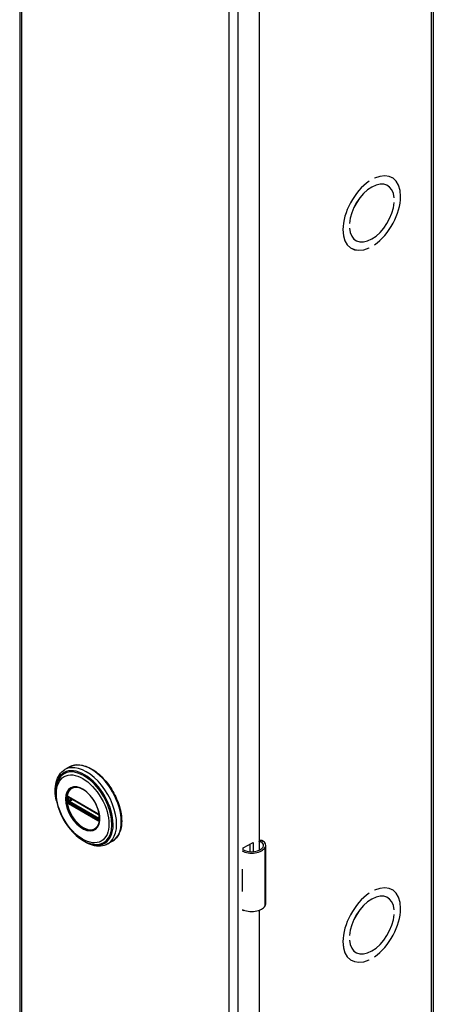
# Model space of a CAD drawing. Header units: inches. Extents: x 0 to 464, y -11 to 301.
# Tile 19 of 26: x 400 to 406, y 146 to 159. Entities that reach past the tile are written whole.
import ezdxf

# ---------------------------------------------------------------- set-up
doc = ezdxf.new("R2010")
doc.units = ezdxf.units.IN
doc.header["$LTSCALE"] = 27.808625
doc.header["$MEASUREMENT"] = 0
doc.layers.add('Visible Edges(ANSI)', color=7, linetype='Continuous', lineweight=25)
doc.layers.add('Visible Tangent Edges(ANSI)', color=7, linetype='Continuous', lineweight=25)

msp = doc.modelspace()

# ---------------------------------------------------------------- linework, layer by layer
at = {"layer": 'Visible Edges(ANSI)'}
for p, q in [((400.1323, 220.9993), (400.1323, 122.8937)), ((405.8346, 220.9769), (405.8346, 122.8713)), ((403.4343, 169.882), (403.4343, 147.9185)), ((404.9509, 157.1369), (404.951, 157.1369)), ((404.951, 157.137), (404.951, 157.1369)), ((405.0217, 157.1776), (405.0217, 157.1777)), ((405.2617, 157.1897), (405.267, 157.1866)), ((405.2, 157.081), (405.2046, 157.0783)), ((405.2943, 156.9094), (405.2944, 156.9094)), ((405.2944, 156.9094), (405.2944, 156.9093)), ((405.2944, 156.8439), (405.2944, 156.844)), ((404.6783, 156.5546), (404.6784, 156.5546)), ((404.6784, 156.5546), (404.6783, 156.5546)), ((404.6783, 156.4892), (404.6784, 156.4892)), ((404.7634, 156.3229), (404.7681, 156.3202)), ((404.7004, 156.215), (404.7057, 156.2119)), ((404.9509, 156.2209), (404.951, 156.2209)), ((404.951, 156.2209), (404.951, 156.2209)), ((405.0217, 156.2616), (405.0217, 156.2617)), ((400.8205, 149.0666), (400.7564, 149.0297)), ((400.806, 148.6526), (400.8009, 148.6554)), ((400.806, 148.6526), (401.2141, 148.4176)), ((401.221, 148.4099), (400.813, 148.6448)), ((401.2191, 148.4146), (401.2141, 148.4176)), ((401.2299, 148.4022), (401.2311, 148.3994)), ((401.23, 148.357), (401.23, 148.3943)), ((401.2311, 148.3994), (401.2317, 148.3976)), ((401.2331, 148.3469), (401.233, 148.341)), ((401.2331, 148.3839), (401.2331, 148.3469)), ((401.4099, 148.0431), (401.3459, 148.0062)), ((403.2151, 147.9505), (403.3494, 148.0279)), ((403.3494, 148.0279), (403.3494, 147.8977)), ((403.2151, 147.9187), (403.2151, 147.9505)), ((403.3105, 147.8975), (403.3105, 148.0055)), ((403.5238, 147.1815), (403.5238, 147.9862)), ((403.1995, 147.6584), (403.1995, 147.627)), ((403.1995, 147.384), (403.1995, 147.3527)), ((405.0217, 147.367), (405.0217, 147.3671)), ((405.2617, 147.3791), (405.267, 147.3761)), ((404.9509, 147.3263), (404.951, 147.3263)), ((404.951, 147.3264), (404.951, 147.3263)), ((405.2, 147.2704), (405.2046, 147.2677)), ((403.2151, 147.0823), (403.2151, 147.0962)), ((403.2297, 147.0907), (403.2151, 147.0823)), ((403.4343, 147.0929), (403.4343, 125.1293)), ((405.2943, 147.0989), (405.2944, 147.0988)), ((405.2944, 147.0988), (405.2944, 147.0988)), ((405.2944, 147.0334), (405.2944, 147.0334)), ((404.6783, 146.7441), (404.6784, 146.744)), ((404.6784, 146.744), (404.6783, 146.744)), ((404.6783, 146.6786), (404.6784, 146.6786)), ((404.7004, 146.4044), (404.7057, 146.4013)), ((404.7634, 146.5124), (404.7681, 146.5097)), ((404.9509, 146.4103), (404.951, 146.4103)), ((404.951, 146.4104), (404.951, 146.4103)), ((405.0217, 146.451), (405.0217, 146.4511))]:
    msp.add_line(p, q, dxfattribs=at)
at = {"layer": 'Visible Edges(ANSI)', "flags": 128}
for points in [[(400.6384, 148.5994), (400.6316, 148.6341), (400.6266, 148.6684), (400.6234, 148.7021), (400.6221, 148.7351), (400.6226, 148.7673), (400.625, 148.7985), (400.6293, 148.8286), (400.6356, 148.8576), (400.6439, 148.8853), (400.6541, 148.9115), (400.6663, 148.9361), (400.6805, 148.959), (400.6967, 148.98), (400.7149, 148.9989), (400.7348, 149.0156), (400.7564, 149.0297)], [(400.8205, 149.0666), (400.8363, 149.0749), (400.8529, 149.0818), (400.8701, 149.0873), (400.8878, 149.0915), (400.9061, 149.0943), (400.9248, 149.0957), (400.9439, 149.0958), (400.9634, 149.0945), (400.9831, 149.0919), (401.0031, 149.088), (401.0233, 149.0828), (401.0437, 149.0763), (401.0641, 149.0685), (401.0847, 149.0596), (401.1053, 149.0495), (401.1258, 149.0382), (401.1463, 149.0257), (401.1667, 149.0122), (401.187, 148.9976), (401.2071, 148.9819), (401.2269, 148.9653), (401.2465, 148.9477), (401.2658, 148.9292), (401.2847, 148.9098), (401.3032, 148.8897), (401.3213, 148.8687), (401.3388, 148.847), (401.3559, 148.8246), (401.3724, 148.8016), (401.3883, 148.778), (401.4036, 148.7539), (401.4182, 148.7294), (401.4321, 148.7044), (401.4453, 148.6791), (401.4577, 148.6535), (401.4693, 148.6277), (401.4801, 148.6017), (401.49, 148.5756), (401.4991, 148.5494), (401.5073, 148.5233), (401.5145, 148.4972), (401.5209, 148.4713), (401.5263, 148.4455), (401.5307, 148.42), (401.5341, 148.3948), (401.5366, 148.3699), (401.5381, 148.3454), (401.5385, 148.3215), (401.538, 148.298), (401.5364, 148.2751), (401.5338, 148.2529), (401.5303, 148.2313), (401.5256, 148.2104), (401.52, 148.1903), (401.5134, 148.1711), (401.5057, 148.1527), (401.4971, 148.1352), (401.4874, 148.1187), (401.4768, 148.1033), (401.4652, 148.0889), (401.4527, 148.0756), (401.4393, 148.0635), (401.425, 148.0527), (401.4099, 148.0431)], [(400.6657, 148.8901), (400.6592, 148.8769), (400.6532, 148.8632), (400.6479, 148.849), (400.6433, 148.8344), (400.6357, 148.804), (400.6305, 148.7721), (400.6277, 148.7389), (400.6271, 148.7046), (400.6289, 148.6693), (400.6328, 148.6332), (400.639, 148.5964), (400.6473, 148.5593), (400.6576, 148.5219), (400.67, 148.4844), (400.6843, 148.447), (400.7005, 148.41), (400.7184, 148.3735), (400.738, 148.3376), (400.7591, 148.3027), (400.7817, 148.2689), (400.8056, 148.2363), (400.8308, 148.2052), (400.857, 148.1757), (400.8841, 148.1479), (400.9121, 148.1221), (400.9408, 148.0984), (400.97, 148.0768), (400.9997, 148.0576), (401.0296, 148.0408), (401.0598, 148.0266), (401.09, 148.0151), (401.1201, 148.0064), (401.135, 148.0031), (401.15, 148.0006), (401.1648, 147.9988), (401.1795, 147.9978)], [(401.2032, 148.243), (401.2118, 148.2566), (401.2191, 148.2718), (401.225, 148.2887), (401.2295, 148.3069), (401.2325, 148.3265), (401.234, 148.3473), (401.234, 148.3691), (401.2324, 148.3918), (401.2292, 148.4151), (401.2245, 148.4391), (401.2183, 148.4634), (401.2107, 148.4879), (401.2016, 148.5124), (401.1912, 148.5369), (401.1795, 148.561), (401.1667, 148.5846), (401.1527, 148.6075), (401.1377, 148.6298), (401.1218, 148.651), (401.1051, 148.6711), (401.0877, 148.69), (401.0698, 148.7076), (401.0514, 148.7237), (401.0328, 148.7381), (401.014, 148.7509), (400.9951, 148.7619), (400.9764, 148.771), (400.958, 148.7782), (400.94, 148.7835), (400.9224, 148.7868), (400.9056, 148.7881), (400.8896, 148.7875)], [(400.8009, 148.6554), (400.7991, 148.6563), (400.7979, 148.6566)], [(400.813, 148.6448), (400.812, 148.6453), (400.8116, 148.6454)], [(401.2191, 148.4146), (401.2224, 148.4122), (401.2258, 148.4086)], [(401.23, 148.3943), (401.2294, 148.3983), (401.2273, 148.4031), (401.2241, 148.4073), (401.221, 148.4099)], [(401.2258, 148.4086), (401.228, 148.4055), (401.2299, 148.4022)], [(401.2298, 148.3555), (401.2299, 148.3559), (401.23, 148.357)], [(401.233, 148.341), (401.2327, 148.3386), (401.2325, 148.3376)], [(401.3459, 148.0062), (401.3227, 147.9947), (401.2983, 147.9858), (401.2729, 147.9796), (401.2466, 147.9761), (401.2196, 147.9753), (401.1922, 147.977), (401.1644, 147.9814), (401.1363, 147.9881), (401.1081, 147.9972), (401.0798, 148.0086), (401.0516, 148.0222), (401.0236, 148.0379), (400.9957, 148.0556), (400.9682, 148.0753), (400.941, 148.0968), (400.9144, 148.1201)], [(403.4816, 148.048), (403.4798, 148.049), (403.4779, 148.05), (403.476, 148.051), (403.4741, 148.0518), (403.4721, 148.0526), (403.4701, 148.0533), (403.468, 148.0538), (403.4659, 148.0543), (403.4639, 148.0547), (403.4618, 148.055), (403.4597, 148.0552), (403.4575, 148.0553), (403.4554, 148.0553), (403.4534, 148.0551), (403.4513, 148.0549), (403.4492, 148.0546), (403.4472, 148.0541), (403.4452, 148.0536), (403.4433, 148.053), (403.4414, 148.0522), (403.4395, 148.0514), (403.4377, 148.0505), (403.436, 148.0496), (403.4343, 148.0485)], [(403.4343, 148.0371), (403.4358, 148.0375), (403.4374, 148.0379), (403.4389, 148.0382), (403.4405, 148.0384), (403.442, 148.0385), (403.4436, 148.0386), (403.4451, 148.0387), (403.4466, 148.0386), (403.4481, 148.0385), (403.4496, 148.0383), (403.4511, 148.0381), (403.4526, 148.0378), (403.4542, 148.0374), (403.4557, 148.037), (403.4572, 148.0365), (403.4587, 148.036), (403.4602, 148.0354), (403.4616, 148.0347), (403.4631, 148.0339), (403.4645, 148.0331), (403.4659, 148.0323), (403.4673, 148.0314), (403.4686, 148.0304), (403.4699, 148.0294)]]:
    msp.add_lwpolyline(points, dxfattribs=at)
at = {"layer": 'Visible Edges(ANSI)'}
for centre, major_axis, ratio, start_param, end_param in [((404.9864, 156.6993), (0.2807, 0.4875), 0.5780931, 4.0140635, 6.9776434), ((404.9864, 156.6993), (0.2807, 0.4874), 0.5780931, 4.0140793, 6.9776275), ((404.9864, 156.6993), (-0.2807, -0.4875), 0.5780931, 4.0140635, 6.9776434), ((404.9864, 156.6993), (-0.2807, -0.4874), 0.5780931, 4.0140793, 6.9776275), ((404.9864, 156.6993), (0.2183, 0.3791), 0.5780931, 5.5874099, 8.5458897), ((404.9864, 156.6993), (0.2183, 0.379), 0.5780931, 5.5874309, 8.5458687), ((404.9864, 156.6993), (-0.2183, -0.3791), 0.5780931, 5.5874099, 8.5458897), ((404.9864, 156.6993), (-0.2183, -0.379), 0.5780931, 5.5874309, 8.5458687), ((403.3663, 147.9862), (0.128, 0), 0.5758617, 5.9647502, 6.9099467), ((403.3663, 147.9862), (0.1575, 0), 0.5758617, 5.9647502, 7.0321027), ((403.3289, 147.9933), (0.1969, 0), 0.5758617, 3.9833715, 5.9647502), ((403.3289, 147.9933), (0.1673, 0), 0.5758617, 3.9641341, 5.9647502), ((403.3289, 147.7439), (0.1969, 0), 0.5758617, 3.9833715, 3.9951945), ((403.2598, 147.6668), (-0.0917, 0), 0.5758617, 0.8282349, 0.8536019), ((403.2598, 147.4238), (0.0917, 0), 0.5758617, 3.9698275, 3.9951945), ((403.3289, 147.4381), (-0.1969, 0), 0.5758617, 0.8417789, 0.8536019), ((404.9864, 146.8887), (0.2183, 0.3791), 0.5780931, 5.5874099, 8.5458897), ((404.9864, 146.8887), (0.2183, 0.379), 0.5780931, 5.5874309, 8.5458687), ((404.9864, 146.8887), (0.2807, 0.4875), 0.5780931, 4.0140635, 6.9776434), ((404.9864, 146.8887), (0.2807, 0.4874), 0.5780931, 4.0140793, 6.9776275), ((404.9864, 146.8887), (-0.2807, -0.4875), 0.5780931, 4.0140635, 6.9776434), ((404.9864, 146.8887), (-0.2807, -0.4874), 0.5780931, 4.0140793, 6.9776275), ((403.3289, 147.1886), (0.1969, 0), 0.5758617, 3.9833715, 5.9647502), ((403.3663, 147.1815), (0.1575, 0), 0.5758617, 5.9647502, 6.2831853), ((404.9864, 146.8887), (-0.2183, -0.3791), 0.5780931, 5.5874099, 8.5458897), ((404.9864, 146.8887), (-0.2183, -0.379), 0.5780931, 5.5874309, 8.5458687)]:
    msp.add_ellipse(centre, major_axis=major_axis, ratio=ratio, start_param=start_param, end_param=end_param, dxfattribs=at)
at = {"layer": 'Visible Tangent Edges(ANSI)'}
for p, q in [((400.1575, 220.9643), (400.1575, 122.8587)), ((405.8094, 122.8363), (405.8094, 220.9419)), ((403.0199, 121.2103), (403.0199, 219.316)), ((403.1415, 219.316), (403.1415, 121.2103)), ((400.7816, 148.6477), (400.7814, 148.642)), ((400.7814, 148.605), (400.7816, 148.599)), ((400.7834, 148.5871), (400.7843, 148.5836)), ((400.7892, 148.6416), (400.7891, 148.6475)), ((400.7891, 148.5984), (400.7892, 148.6044)), ((400.7981, 148.6035), (400.7981, 148.6408)), ((400.7988, 148.5672), (400.804, 148.5641)), ((400.8075, 148.5732), (400.8024, 148.5761)), ((401.212, 148.4221), (400.804, 148.6571)), ((400.804, 148.5641), (401.212, 148.3292)), ((401.2156, 148.3382), (400.8075, 148.5732)), ((400.8107, 148.6412), (400.8153, 148.6435)), ((400.8107, 148.6039), (400.8107, 148.6412)), ((400.8474, 148.625), (400.8107, 148.6039)), ((400.811, 148.6483), (401.2191, 148.4133)), ((401.2191, 148.3461), (400.811, 148.5811)), ((400.8176, 148.5918), (400.8613, 148.617)), ((401.2257, 148.3568), (400.8176, 148.5918)), ((401.2206, 148.3353), (401.2156, 148.3382)), ((401.23, 148.3597), (401.2257, 148.3568)), ((401.232, 148.3909), (401.232, 148.3536)), ((401.2326, 148.3285), (401.2328, 148.3296)), ((403.4699, 148.0294), (403.4816, 148.048)), ((403.5159, 147.1531), (403.5159, 147.9578)), ((403.1995, 147.627), (403.1995, 147.384))]:
    msp.add_line(p, q, dxfattribs=at)
at = {"layer": 'Visible Tangent Edges(ANSI)', "flags": 128}
for points in [[(400.765, 148.6251), (400.7699, 148.5674), (400.7841, 148.5064), (400.8073, 148.4448), (400.8384, 148.385), (400.8762, 148.3295), (400.9191, 148.2804), (400.9653, 148.2401), (401.013, 148.21), (401.0602, 148.1911), (401.1051, 148.1843), (401.1456, 148.1903), (401.1801, 148.2086), (401.2073, 148.2381), (401.2263, 148.2779), (401.2358, 148.3266), (401.2357, 148.3818), (401.2261, 148.4414), (401.2073, 148.503), (401.1799, 148.5641), (401.1452, 148.6221), (401.1047, 148.6746), (401.06, 148.7194), (401.0127, 148.7548), (400.9649, 148.7796), (400.9187, 148.7923), (400.8758, 148.7925), (400.8382, 148.7804), (400.8072, 148.7563), (400.784, 148.7214), (400.7698, 148.677), (400.765, 148.6251)], [(400.7762, 148.6239), (400.7764, 148.6353), (400.7771, 148.6463), (400.7781, 148.6571), (400.7796, 148.6676), (400.7815, 148.6778), (400.7839, 148.6876), (400.7866, 148.697), (400.7898, 148.7061), (400.7934, 148.7147), (400.7974, 148.723), (400.8018, 148.7308), (400.8065, 148.7382), (400.8117, 148.7451), (400.8172, 148.7516), (400.823, 148.7575), (400.8292, 148.763), (400.8357, 148.7679), (400.8426, 148.7723), (400.8497, 148.7762), (400.8571, 148.7796), (400.8649, 148.7823), (400.8729, 148.7846), (400.8811, 148.7863), (400.8896, 148.7874)], [(401.203, 148.2431), (401.1891, 148.2272), (401.1732, 148.2143), (401.1553, 148.2046), (401.1356, 148.1983), (401.1143, 148.1955), (401.0917, 148.1964), (401.0681, 148.2008), (401.0438, 148.2085), (401.019, 148.2195), (400.9941, 148.2337), (400.9694, 148.2508), (400.945, 148.2709), (400.9214, 148.2936), (400.8988, 148.3186), (400.8774, 148.3458), (400.8575, 148.3746), (400.8394, 148.4047), (400.8232, 148.436), (400.8092, 148.4679), (400.7975, 148.5), (400.7883, 148.5321), (400.7816, 148.5637), (400.7776, 148.5945), (400.7762, 148.6239)], [(400.7814, 148.642), (400.7813, 148.6405), (400.7813, 148.639), (400.7812, 148.6375), (400.7812, 148.636), (400.7812, 148.6345), (400.7811, 148.6329), (400.7811, 148.6314), (400.7811, 148.6299), (400.7811, 148.6284), (400.7811, 148.6268), (400.7811, 148.6253), (400.7811, 148.6237), (400.7811, 148.6222), (400.7811, 148.6207), (400.7811, 148.6191), (400.7811, 148.6175), (400.7811, 148.616), (400.7811, 148.6144), (400.7812, 148.6129), (400.7812, 148.6113), (400.7812, 148.6097), (400.7813, 148.6082), (400.7813, 148.6066), (400.7814, 148.605)], [(400.7834, 148.6578), (400.7833, 148.6574), (400.7831, 148.657), (400.783, 148.6567), (400.7829, 148.6563), (400.7828, 148.6559), (400.7827, 148.6555), (400.7826, 148.6551), (400.7825, 148.6547), (400.7824, 148.6543), (400.7824, 148.6539), (400.7823, 148.6535), (400.7822, 148.653), (400.7821, 148.6526), (400.782, 148.6522), (400.782, 148.6517), (400.7819, 148.6513), (400.7819, 148.6509), (400.7818, 148.6504), (400.7818, 148.65), (400.7817, 148.6495), (400.7817, 148.6491), (400.7816, 148.6486), (400.7816, 148.6482), (400.7816, 148.6477)], [(400.7816, 148.599), (400.7816, 148.5985), (400.7816, 148.598), (400.7817, 148.5975), (400.7817, 148.597), (400.7818, 148.5965), (400.7818, 148.596), (400.7819, 148.5955), (400.7819, 148.595), (400.782, 148.5945), (400.7821, 148.594), (400.7821, 148.5935), (400.7822, 148.593), (400.7823, 148.5925), (400.7824, 148.592), (400.7825, 148.5915), (400.7825, 148.591), (400.7826, 148.5905), (400.7827, 148.59), (400.7828, 148.5895), (400.7829, 148.5891), (400.783, 148.5886), (400.7831, 148.5881), (400.7833, 148.5876), (400.7834, 148.5871)], [(400.7843, 148.6603), (400.7842, 148.6602), (400.7842, 148.6601), (400.7841, 148.66), (400.7841, 148.6599), (400.7841, 148.6598), (400.784, 148.6597), (400.784, 148.6596), (400.784, 148.6595), (400.7839, 148.6594), (400.7839, 148.6593), (400.7838, 148.6592), (400.7838, 148.6591), (400.7838, 148.659), (400.7837, 148.6589), (400.7837, 148.6588), (400.7837, 148.6587), (400.7836, 148.6586), (400.7836, 148.6584), (400.7835, 148.6583), (400.7835, 148.6582), (400.7835, 148.6581), (400.7834, 148.658), (400.7834, 148.6579), (400.7834, 148.6578)], [(400.7894, 148.6624), (400.7892, 148.6624), (400.7889, 148.6624), (400.7887, 148.6623), (400.7885, 148.6623), (400.7882, 148.6623), (400.788, 148.6622), (400.7878, 148.6621), (400.7875, 148.6621), (400.7873, 148.662), (400.7871, 148.6619), (400.7869, 148.6619), (400.7866, 148.6618), (400.7864, 148.6617), (400.7862, 148.6616), (400.786, 148.6615), (400.7858, 148.6614), (400.7856, 148.6613), (400.7854, 148.6611), (400.7852, 148.661), (400.785, 148.6609), (400.7848, 148.6608), (400.7846, 148.6606), (400.7844, 148.6605), (400.7843, 148.6603)], [(400.7843, 148.5836), (400.7844, 148.5833), (400.7846, 148.5829), (400.7848, 148.5826), (400.785, 148.5822), (400.7852, 148.5819), (400.7854, 148.5815), (400.7856, 148.5812), (400.7858, 148.5808), (400.786, 148.5805), (400.7862, 148.5801), (400.7864, 148.5798), (400.7866, 148.5795), (400.7869, 148.5791), (400.7871, 148.5788), (400.7873, 148.5784), (400.7875, 148.5781), (400.7878, 148.5778), (400.788, 148.5775), (400.7882, 148.5771), (400.7885, 148.5768), (400.7887, 148.5765), (400.7889, 148.5762), (400.7892, 148.5759), (400.7894, 148.5756)], [(400.7891, 148.6475), (400.7891, 148.6478), (400.7891, 148.6481), (400.7891, 148.6484), (400.7891, 148.6487), (400.7892, 148.649), (400.7892, 148.6493), (400.7892, 148.6496), (400.7893, 148.6499), (400.7894, 148.6502), (400.7894, 148.6505), (400.7895, 148.6508), (400.7896, 148.6511), (400.7897, 148.6514), (400.7898, 148.6516), (400.7899, 148.6519), (400.79, 148.6521), (400.7901, 148.6524), (400.7903, 148.6526), (400.7904, 148.6529), (400.7905, 148.6531), (400.7907, 148.6533), (400.7908, 148.6535), (400.791, 148.6537), (400.7911, 148.6539)], [(400.7911, 148.59), (400.791, 148.5904), (400.7908, 148.5907), (400.7907, 148.5911), (400.7905, 148.5914), (400.7904, 148.5918), (400.7903, 148.5921), (400.7902, 148.5925), (400.79, 148.5929), (400.7899, 148.5932), (400.7898, 148.5936), (400.7897, 148.5939), (400.7896, 148.5943), (400.7895, 148.5946), (400.7895, 148.595), (400.7894, 148.5953), (400.7893, 148.5957), (400.7893, 148.596), (400.7892, 148.5964), (400.7892, 148.5967), (400.7891, 148.5971), (400.7891, 148.5974), (400.7891, 148.5978), (400.7891, 148.5981), (400.7891, 148.5984)], [(400.7892, 148.6044), (400.7892, 148.6059), (400.7893, 148.6075), (400.7893, 148.609), (400.7893, 148.6106), (400.7893, 148.6122), (400.7893, 148.6137), (400.7893, 148.6153), (400.7893, 148.6168), (400.7893, 148.6184), (400.7894, 148.6199), (400.7894, 148.6215), (400.7894, 148.623), (400.7894, 148.6246), (400.7894, 148.6261), (400.7893, 148.6277), (400.7893, 148.6292), (400.7893, 148.6308), (400.7893, 148.6323), (400.7893, 148.6339), (400.7893, 148.6354), (400.7893, 148.637), (400.7893, 148.6385), (400.7892, 148.6401), (400.7892, 148.6416)], [(400.7988, 148.66), (400.7984, 148.6603), (400.798, 148.6605), (400.7976, 148.6607), (400.7972, 148.6609), (400.7967, 148.661), (400.7963, 148.6612), (400.7959, 148.6614), (400.7955, 148.6615), (400.7951, 148.6617), (400.7947, 148.6618), (400.7943, 148.6619), (400.7939, 148.662), (400.7935, 148.6621), (400.7932, 148.6622), (400.7928, 148.6623), (400.7924, 148.6623), (400.792, 148.6624), (400.7916, 148.6624), (400.7912, 148.6625), (400.7909, 148.6625), (400.7905, 148.6625), (400.7901, 148.6625), (400.7898, 148.6625), (400.7894, 148.6624)], [(400.7894, 148.5756), (400.7898, 148.5751), (400.7901, 148.5747), (400.7905, 148.5743), (400.7909, 148.5739), (400.7913, 148.5734), (400.7916, 148.573), (400.792, 148.5726), (400.7924, 148.5723), (400.7928, 148.5719), (400.7932, 148.5715), (400.7936, 148.5711), (400.7939, 148.5708), (400.7943, 148.5704), (400.7947, 148.5701), (400.7951, 148.5698), (400.7955, 148.5694), (400.7959, 148.5691), (400.7964, 148.5688), (400.7968, 148.5685), (400.7972, 148.5682), (400.7976, 148.568), (400.798, 148.5677), (400.7984, 148.5674), (400.7988, 148.5672)], [(400.7911, 148.6539), (400.7912, 148.654), (400.7912, 148.6541), (400.7913, 148.6541), (400.7913, 148.6542), (400.7914, 148.6542), (400.7914, 148.6543), (400.7915, 148.6544), (400.7915, 148.6544), (400.7916, 148.6545), (400.7916, 148.6545), (400.7917, 148.6546), (400.7917, 148.6546), (400.7918, 148.6547), (400.7919, 148.6547), (400.7919, 148.6548), (400.792, 148.6548), (400.792, 148.6549), (400.7921, 148.6549), (400.7921, 148.655), (400.7922, 148.655), (400.7922, 148.6551), (400.7923, 148.6551), (400.7923, 148.6552), (400.7924, 148.6552)], [(400.7924, 148.5874), (400.7923, 148.5875), (400.7923, 148.5876), (400.7922, 148.5877), (400.7922, 148.5878), (400.7921, 148.5879), (400.7921, 148.588), (400.792, 148.5881), (400.792, 148.5883), (400.7919, 148.5884), (400.7919, 148.5885), (400.7918, 148.5886), (400.7917, 148.5887), (400.7917, 148.5888), (400.7916, 148.5889), (400.7916, 148.589), (400.7915, 148.5891), (400.7915, 148.5892), (400.7914, 148.5894), (400.7914, 148.5895), (400.7913, 148.5896), (400.7913, 148.5897), (400.7912, 148.5898), (400.7912, 148.5899), (400.7911, 148.59)], [(400.7924, 148.6552), (400.7925, 148.6553), (400.7926, 148.6554), (400.7928, 148.6555), (400.7929, 148.6556), (400.793, 148.6557), (400.7932, 148.6558), (400.7933, 148.6559), (400.7935, 148.6559), (400.7936, 148.656), (400.7937, 148.6561), (400.7939, 148.6562), (400.794, 148.6562), (400.7942, 148.6563), (400.7943, 148.6563), (400.7945, 148.6564), (400.7946, 148.6564), (400.7948, 148.6565), (400.795, 148.6565), (400.7951, 148.6565), (400.7953, 148.6566), (400.7954, 148.6566), (400.7956, 148.6566), (400.7958, 148.6567), (400.7959, 148.6567)], [(400.7959, 148.5819), (400.7958, 148.5821), (400.7956, 148.5823), (400.7954, 148.5825), (400.7953, 148.5827), (400.7951, 148.5829), (400.795, 148.5832), (400.7948, 148.5834), (400.7946, 148.5836), (400.7945, 148.5838), (400.7943, 148.5841), (400.7942, 148.5843), (400.794, 148.5845), (400.7939, 148.5847), (400.7937, 148.585), (400.7936, 148.5852), (400.7934, 148.5855), (400.7933, 148.5857), (400.7932, 148.5859), (400.793, 148.5862), (400.7929, 148.5864), (400.7928, 148.5866), (400.7926, 148.5869), (400.7925, 148.5871), (400.7924, 148.5874)], [(400.7959, 148.6567), (400.796, 148.6567), (400.7961, 148.6567), (400.7962, 148.6567), (400.7962, 148.6567), (400.7963, 148.6567), (400.7964, 148.6567), (400.7965, 148.6567), (400.7966, 148.6567), (400.7966, 148.6567), (400.7967, 148.6567), (400.7968, 148.6567), (400.7969, 148.6567), (400.797, 148.6567), (400.797, 148.6567), (400.7971, 148.6567), (400.7972, 148.6567), (400.7973, 148.6567), (400.7974, 148.6567), (400.7974, 148.6567), (400.7975, 148.6567), (400.7976, 148.6567), (400.7977, 148.6566), (400.7978, 148.6566), (400.7978, 148.6566)], [(400.8024, 148.5761), (400.8021, 148.5763), (400.8018, 148.5765), (400.8015, 148.5767), (400.8012, 148.5768), (400.801, 148.577), (400.8007, 148.5772), (400.8004, 148.5775), (400.8001, 148.5777), (400.7999, 148.5779), (400.7996, 148.5781), (400.7993, 148.5783), (400.799, 148.5786), (400.7988, 148.5788), (400.7985, 148.5791), (400.7982, 148.5793), (400.798, 148.5796), (400.7977, 148.5799), (400.7974, 148.5801), (400.7972, 148.5804), (400.7969, 148.5807), (400.7967, 148.581), (400.7964, 148.5813), (400.7962, 148.5816), (400.7959, 148.5819)], [(400.7981, 148.6408), (400.7981, 148.641), (400.7981, 148.6413), (400.7981, 148.6415), (400.7981, 148.6418), (400.7981, 148.642), (400.7981, 148.6423), (400.7981, 148.6425), (400.7981, 148.6428), (400.7981, 148.643), (400.7982, 148.6433), (400.7982, 148.6435), (400.7982, 148.6438), (400.7982, 148.644), (400.7982, 148.6442), (400.7983, 148.6445), (400.7983, 148.6447), (400.7983, 148.6449), (400.7983, 148.6451), (400.7984, 148.6454), (400.7984, 148.6456), (400.7984, 148.6458), (400.7985, 148.646), (400.7985, 148.6462), (400.7985, 148.6464)], [(400.7985, 148.5972), (400.7985, 148.5974), (400.7985, 148.5977), (400.7984, 148.5979), (400.7984, 148.5982), (400.7984, 148.5984), (400.7983, 148.5987), (400.7983, 148.599), (400.7983, 148.5992), (400.7983, 148.5995), (400.7982, 148.5998), (400.7982, 148.6), (400.7982, 148.6003), (400.7982, 148.6006), (400.7982, 148.6008), (400.7981, 148.6011), (400.7981, 148.6014), (400.7981, 148.6016), (400.7981, 148.6019), (400.7981, 148.6022), (400.7981, 148.6024), (400.7981, 148.6027), (400.7981, 148.603), (400.7981, 148.6032), (400.7981, 148.6035)], [(400.7985, 148.6464), (400.7986, 148.6466), (400.7986, 148.6467), (400.7986, 148.6469), (400.7987, 148.647), (400.7987, 148.6472), (400.7988, 148.6473), (400.7988, 148.6474), (400.7988, 148.6476), (400.7989, 148.6477), (400.7989, 148.6478), (400.799, 148.648), (400.7991, 148.6481), (400.7991, 148.6482), (400.7992, 148.6483), (400.7992, 148.6485), (400.7993, 148.6486), (400.7994, 148.6487), (400.7994, 148.6488), (400.7995, 148.6489), (400.7996, 148.649), (400.7997, 148.6491), (400.7997, 148.6492), (400.7998, 148.6493), (400.7999, 148.6494)], [(400.7999, 148.5925), (400.7998, 148.5927), (400.7997, 148.5929), (400.7997, 148.5931), (400.7996, 148.5933), (400.7995, 148.5935), (400.7994, 148.5937), (400.7994, 148.5939), (400.7993, 148.5941), (400.7992, 148.5943), (400.7992, 148.5945), (400.7991, 148.5947), (400.7991, 148.5949), (400.799, 148.5951), (400.7989, 148.5953), (400.7989, 148.5954), (400.7988, 148.5956), (400.7988, 148.5958), (400.7988, 148.596), (400.7987, 148.5962), (400.7987, 148.5964), (400.7986, 148.5966), (400.7986, 148.5968), (400.7986, 148.597), (400.7985, 148.5972)], [(400.804, 148.6571), (400.8038, 148.6572), (400.8035, 148.6574), (400.8033, 148.6575), (400.8031, 148.6576), (400.8029, 148.6577), (400.8027, 148.6579), (400.8025, 148.658), (400.8022, 148.6581), (400.802, 148.6582), (400.8018, 148.6583), (400.8016, 148.6585), (400.8014, 148.6586), (400.8012, 148.6587), (400.8009, 148.6588), (400.8007, 148.6589), (400.8005, 148.6591), (400.8003, 148.6592), (400.8001, 148.6593), (400.7999, 148.6594), (400.7997, 148.6596), (400.7994, 148.6597), (400.7992, 148.6598), (400.799, 148.6599), (400.7988, 148.66)], [(400.8024, 148.6509), (400.8026, 148.6509), (400.8027, 148.651), (400.8028, 148.651), (400.8029, 148.651), (400.8031, 148.651), (400.8032, 148.651), (400.8033, 148.651), (400.8035, 148.651), (400.8036, 148.651), (400.8038, 148.651), (400.8039, 148.651), (400.804, 148.651), (400.8042, 148.651), (400.8043, 148.6509), (400.8044, 148.6509), (400.8046, 148.6509), (400.8047, 148.6509), (400.8049, 148.6508), (400.805, 148.6508), (400.8052, 148.6508), (400.8053, 148.6507), (400.8055, 148.6507), (400.8056, 148.6507), (400.8058, 148.6506)], [(400.8058, 148.5847), (400.8056, 148.5848), (400.8055, 148.5849), (400.8053, 148.585), (400.8052, 148.5852), (400.805, 148.5853), (400.8049, 148.5854), (400.8047, 148.5855), (400.8046, 148.5857), (400.8044, 148.5858), (400.8043, 148.586), (400.8042, 148.5861), (400.804, 148.5863), (400.8039, 148.5864), (400.8038, 148.5865), (400.8036, 148.5867), (400.8035, 148.5869), (400.8033, 148.587), (400.8032, 148.5872), (400.8031, 148.5873), (400.8029, 148.5875), (400.8028, 148.5877), (400.8027, 148.5878), (400.8026, 148.588), (400.8024, 148.5882)], [(400.8058, 148.6506), (400.806, 148.6505), (400.8062, 148.6505), (400.8064, 148.6504), (400.8066, 148.6503), (400.8068, 148.6502), (400.807, 148.6502), (400.8072, 148.6501), (400.8074, 148.65), (400.8076, 148.6499), (400.8079, 148.6498), (400.8081, 148.6497), (400.8083, 148.6496), (400.8085, 148.6495), (400.8087, 148.6494), (400.809, 148.6493), (400.8092, 148.6492), (400.8094, 148.6491), (400.8096, 148.649), (400.8099, 148.6489), (400.8101, 148.6488), (400.8103, 148.6486), (400.8105, 148.6485), (400.8108, 148.6484), (400.811, 148.6483)], [(400.811, 148.5811), (400.8108, 148.5812), (400.8105, 148.5814), (400.8103, 148.5815), (400.8101, 148.5816), (400.8099, 148.5818), (400.8096, 148.5819), (400.8094, 148.5821), (400.8092, 148.5822), (400.809, 148.5823), (400.8087, 148.5825), (400.8085, 148.5826), (400.8083, 148.5828), (400.8081, 148.5829), (400.8079, 148.5831), (400.8076, 148.5833), (400.8074, 148.5834), (400.8072, 148.5836), (400.807, 148.5837), (400.8068, 148.5839), (400.8066, 148.584), (400.8064, 148.5842), (400.8062, 148.5843), (400.806, 148.5845), (400.8058, 148.5847)], [(401.2172, 148.4191), (401.217, 148.4192), (401.2168, 148.4193), (401.2166, 148.4195), (401.2163, 148.4196), (401.2161, 148.4197), (401.2159, 148.4199), (401.2157, 148.42), (401.2155, 148.4201), (401.2153, 148.4202), (401.215, 148.4204), (401.2148, 148.4205), (401.2146, 148.4206), (401.2144, 148.4207), (401.2142, 148.4209), (401.214, 148.421), (401.2138, 148.4211), (401.2135, 148.4213), (401.2133, 148.4214), (401.2131, 148.4215), (401.2129, 148.4216), (401.2127, 148.4218), (401.2125, 148.4219), (401.2122, 148.422), (401.212, 148.4221)], [(401.212, 148.3292), (401.2122, 148.329), (401.2125, 148.3289), (401.2127, 148.3288), (401.2129, 148.3287), (401.2131, 148.3285), (401.2133, 148.3284), (401.2135, 148.3283), (401.2138, 148.3282), (401.214, 148.3281), (401.2142, 148.3279), (401.2144, 148.3278), (401.2146, 148.3277), (401.2148, 148.3276), (401.215, 148.3274), (401.2153, 148.3273), (401.2155, 148.3272), (401.2157, 148.3271), (401.2159, 148.327), (401.2161, 148.3268), (401.2163, 148.3267), (401.2166, 148.3266), (401.2168, 148.3265), (401.217, 148.3264), (401.2172, 148.3262)], [(401.2266, 148.4107), (401.2262, 148.4112), (401.2258, 148.4116), (401.2255, 148.412), (401.2251, 148.4124), (401.2247, 148.4128), (401.2244, 148.4132), (401.224, 148.4136), (401.2236, 148.414), (401.2232, 148.4144), (401.2228, 148.4148), (401.2224, 148.4151), (401.2221, 148.4155), (401.2217, 148.4158), (401.2213, 148.4162), (401.2209, 148.4165), (401.2205, 148.4168), (401.2201, 148.4171), (401.2197, 148.4175), (401.2192, 148.4177), (401.2188, 148.418), (401.2184, 148.4183), (401.218, 148.4186), (401.2176, 148.4188), (401.2172, 148.4191)], [(401.2172, 148.3262), (401.2176, 148.326), (401.218, 148.3258), (401.2184, 148.3256), (401.2188, 148.3254), (401.2192, 148.3252), (401.2196, 148.3251), (401.2201, 148.3249), (401.2205, 148.3247), (401.2209, 148.3246), (401.2213, 148.3245), (401.2217, 148.3244), (401.2221, 148.3242), (401.2225, 148.3242), (401.2228, 148.3241), (401.2232, 148.324), (401.2236, 148.3239), (401.224, 148.3239), (401.2244, 148.3238), (401.2248, 148.3238), (401.2251, 148.3238), (401.2255, 148.3238), (401.2258, 148.3238), (401.2262, 148.3238), (401.2266, 148.3238)], [(401.2191, 148.4133), (401.2193, 148.4132), (401.2195, 148.413), (401.2197, 148.4129), (401.22, 148.4127), (401.2202, 148.4126), (401.2204, 148.4125), (401.2206, 148.4123), (401.2208, 148.4122), (401.2211, 148.412), (401.2213, 148.4119), (401.2215, 148.4117), (401.2217, 148.4116), (401.2219, 148.4114), (401.2221, 148.4112), (401.2224, 148.4111), (401.2226, 148.4109), (401.2228, 148.4108), (401.223, 148.4106), (401.2232, 148.4105), (401.2234, 148.4103), (401.2236, 148.4101), (401.2238, 148.41), (401.224, 148.4098), (401.2242, 148.4096)], [(401.2242, 148.3437), (401.224, 148.3438), (401.2238, 148.3439), (401.2236, 148.3439), (401.2234, 148.344), (401.2232, 148.3441), (401.223, 148.3442), (401.2228, 148.3443), (401.2226, 148.3443), (401.2224, 148.3444), (401.2221, 148.3445), (401.2219, 148.3446), (401.2217, 148.3447), (401.2215, 148.3448), (401.2213, 148.3449), (401.2211, 148.345), (401.2208, 148.3451), (401.2206, 148.3453), (401.2204, 148.3454), (401.2202, 148.3455), (401.22, 148.3456), (401.2197, 148.3457), (401.2195, 148.3458), (401.2193, 148.346), (401.2191, 148.3461)], [(401.227, 148.3336), (401.2268, 148.3336), (401.2265, 148.3336), (401.2263, 148.3336), (401.226, 148.3336), (401.2258, 148.3336), (401.2255, 148.3336), (401.2253, 148.3336), (401.225, 148.3337), (401.2247, 148.3337), (401.2245, 148.3338), (401.2242, 148.3338), (401.2239, 148.3339), (401.2237, 148.334), (401.2234, 148.3341), (401.2231, 148.3341), (401.2228, 148.3342), (401.2226, 148.3343), (401.2223, 148.3345), (401.222, 148.3346), (401.2217, 148.3347), (401.2215, 148.3348), (401.2212, 148.335), (401.2209, 148.3351), (401.2206, 148.3353)], [(401.2242, 148.4096), (401.2243, 148.4095), (401.2245, 148.4094), (401.2246, 148.4093), (401.2248, 148.4091), (401.2249, 148.409), (401.225, 148.4089), (401.2252, 148.4088), (401.2253, 148.4086), (401.2255, 148.4085), (401.2256, 148.4083), (401.2258, 148.4082), (401.2259, 148.408), (401.226, 148.4079), (401.2262, 148.4077), (401.2263, 148.4076), (401.2264, 148.4074), (401.2266, 148.4073), (401.2267, 148.4071), (401.2268, 148.407), (401.227, 148.4068), (401.2271, 148.4066), (401.2272, 148.4065), (401.2274, 148.4063), (401.2275, 148.4061)], [(401.2275, 148.3434), (401.2274, 148.3434), (401.2272, 148.3433), (401.2271, 148.3433), (401.227, 148.3433), (401.2268, 148.3433), (401.2267, 148.3433), (401.2266, 148.3433), (401.2264, 148.3433), (401.2263, 148.3433), (401.2262, 148.3433), (401.226, 148.3433), (401.2259, 148.3433), (401.2258, 148.3433), (401.2256, 148.3433), (401.2255, 148.3434), (401.2253, 148.3434), (401.2252, 148.3434), (401.225, 148.3435), (401.2249, 148.3435), (401.2248, 148.3435), (401.2246, 148.3436), (401.2245, 148.3436), (401.2243, 148.3437), (401.2242, 148.3437)], [(401.2308, 148.4044), (401.2307, 148.4047), (401.2305, 148.4049), (401.2303, 148.4052), (401.2302, 148.4055), (401.23, 148.4058), (401.2298, 148.406), (401.2297, 148.4063), (401.2295, 148.4066), (401.2293, 148.4069), (401.2292, 148.4071), (401.229, 148.4074), (401.2288, 148.4077), (401.2286, 148.4079), (401.2284, 148.4082), (401.2283, 148.4084), (401.2281, 148.4087), (401.2279, 148.409), (401.2277, 148.4092), (401.2275, 148.4095), (401.2273, 148.4097), (401.2271, 148.41), (401.227, 148.4102), (401.2268, 148.4105), (401.2266, 148.4107)], [(401.2266, 148.3238), (401.2268, 148.3239), (401.2271, 148.3239), (401.2273, 148.3239), (401.2275, 148.324), (401.2278, 148.324), (401.228, 148.3241), (401.2282, 148.3241), (401.2285, 148.3242), (401.2287, 148.3243), (401.2289, 148.3243), (401.2291, 148.3244), (401.2294, 148.3245), (401.2296, 148.3246), (401.2298, 148.3247), (401.23, 148.3248), (401.2302, 148.3249), (401.2304, 148.325), (401.2306, 148.3251), (401.2308, 148.3253), (401.231, 148.3254), (401.2312, 148.3255), (401.2314, 148.3257), (401.2316, 148.3258), (401.2317, 148.326)], [(401.2306, 148.3351), (401.2304, 148.335), (401.2303, 148.3349), (401.2302, 148.3348), (401.2301, 148.3347), (401.2299, 148.3346), (401.2298, 148.3345), (401.2296, 148.3344), (401.2295, 148.3343), (401.2294, 148.3343), (401.2292, 148.3342), (401.2291, 148.3341), (401.2289, 148.3341), (401.2288, 148.334), (401.2286, 148.334), (401.2285, 148.3339), (401.2283, 148.3339), (401.2282, 148.3338), (401.228, 148.3338), (401.2278, 148.3337), (401.2277, 148.3337), (401.2275, 148.3337), (401.2274, 148.3336), (401.2272, 148.3336), (401.227, 148.3336)], [(401.23, 148.4018), (401.2301, 148.4016), (401.2302, 148.4014), (401.2303, 148.4012), (401.2303, 148.401), (401.2304, 148.4008), (401.2305, 148.4006), (401.2305, 148.4004), (401.2306, 148.4002), (401.2307, 148.4), (401.2307, 148.3998), (401.2308, 148.3996), (401.2309, 148.3994), (401.2309, 148.3992), (401.231, 148.399), (401.231, 148.3989), (401.2311, 148.3987), (401.2311, 148.3985), (401.2312, 148.3983), (401.2312, 148.3981), (401.2313, 148.3979), (401.2313, 148.3977), (401.2313, 148.3975), (401.2314, 148.3973), (401.2314, 148.3972)], [(401.2314, 148.3479), (401.2314, 148.3477), (401.2313, 148.3476), (401.2313, 148.3474), (401.2313, 148.3473), (401.2312, 148.3472), (401.2312, 148.347), (401.2311, 148.3469), (401.2311, 148.3467), (401.231, 148.3466), (401.231, 148.3465), (401.2309, 148.3463), (401.2309, 148.3462), (401.2308, 148.3461), (401.2307, 148.346), (401.2307, 148.3458), (401.2306, 148.3457), (401.2305, 148.3456), (401.2305, 148.3455), (401.2304, 148.3454), (401.2303, 148.3453), (401.2303, 148.3452), (401.2302, 148.3451), (401.2301, 148.345), (401.23, 148.3449)], [(401.2317, 148.3363), (401.2317, 148.3362), (401.2316, 148.3362), (401.2316, 148.3361), (401.2316, 148.3361), (401.2315, 148.336), (401.2315, 148.336), (401.2314, 148.3359), (401.2314, 148.3359), (401.2313, 148.3358), (401.2313, 148.3357), (401.2312, 148.3357), (401.2312, 148.3356), (401.2311, 148.3356), (401.2311, 148.3355), (401.231, 148.3355), (401.231, 148.3354), (401.2309, 148.3354), (401.2309, 148.3353), (401.2308, 148.3353), (401.2308, 148.3352), (401.2307, 148.3352), (401.2307, 148.3351), (401.2306, 148.3351), (401.2306, 148.3351)], [(401.2314, 148.3972), (401.2314, 148.3969), (401.2315, 148.3966), (401.2315, 148.3964), (401.2316, 148.3961), (401.2316, 148.3959), (401.2316, 148.3956), (401.2317, 148.3954), (401.2317, 148.3951), (401.2317, 148.3948), (401.2318, 148.3946), (401.2318, 148.3943), (401.2318, 148.394), (401.2319, 148.3938), (401.2319, 148.3935), (401.2319, 148.3933), (401.2319, 148.393), (401.2319, 148.3927), (401.2319, 148.3925), (401.232, 148.3922), (401.232, 148.3919), (401.232, 148.3917), (401.232, 148.3914), (401.232, 148.3911), (401.232, 148.3909)], [(401.232, 148.3536), (401.232, 148.3533), (401.232, 148.3531), (401.232, 148.3528), (401.232, 148.3526), (401.232, 148.3523), (401.2319, 148.3521), (401.2319, 148.3518), (401.2319, 148.3516), (401.2319, 148.3513), (401.2319, 148.3511), (401.2319, 148.3508), (401.2318, 148.3506), (401.2318, 148.3504), (401.2318, 148.3501), (401.2317, 148.3499), (401.2317, 148.3497), (401.2317, 148.3494), (401.2316, 148.3492), (401.2316, 148.349), (401.2316, 148.3488), (401.2315, 148.3485), (401.2315, 148.3483), (401.2314, 148.3481), (401.2314, 148.3479)], [(401.2325, 148.3376), (401.2324, 148.3375), (401.2324, 148.3375), (401.2324, 148.3374), (401.2324, 148.3374), (401.2323, 148.3373), (401.2323, 148.3373), (401.2323, 148.3372), (401.2322, 148.3371), (401.2322, 148.3371), (401.2322, 148.337), (401.2322, 148.337), (401.2321, 148.3369), (401.2321, 148.3369), (401.2321, 148.3368), (401.232, 148.3368), (401.232, 148.3367), (401.232, 148.3366), (401.2319, 148.3366), (401.2319, 148.3365), (401.2319, 148.3365), (401.2318, 148.3364), (401.2318, 148.3364), (401.2318, 148.3363), (401.2317, 148.3363)], [(401.2317, 148.326), (401.2318, 148.3261), (401.2318, 148.3262), (401.2319, 148.3263), (401.2319, 148.3264), (401.2319, 148.3265), (401.232, 148.3266), (401.232, 148.3267), (401.232, 148.3268), (401.2321, 148.3269), (401.2321, 148.327), (401.2321, 148.3271), (401.2322, 148.3272), (401.2322, 148.3273), (401.2322, 148.3274), (401.2323, 148.3275), (401.2323, 148.3276), (401.2323, 148.3277), (401.2324, 148.3278), (401.2324, 148.3279), (401.2324, 148.328), (401.2325, 148.3281), (401.2325, 148.3282), (401.2325, 148.3284), (401.2326, 148.3285)]]:
    msp.add_lwpolyline(points, dxfattribs=at)
at = {"layer": 'Visible Tangent Edges(ANSI)'}
for centre, major_axis, ratio, start_param, end_param in [((401.0511, 148.518), (0.2947, -0.5118), 0.5780931, 0, 3.1415927), ((401.1152, 148.5549), (-0.2947, 0.5118), 0.5780931, 3.1415927, 6.2831853), ((401.0242, 148.5025), (0.2799, -0.4861), 0.5780931, 5.5111352, 10.1968281), ((401.0167, 148.4982), (-0.2735, 0.4749), 0.5780931, 2.7915323, 6.6332456), ((401.008, 148.4931), (-0.1596, 0.2772), 0.5780931, 5.5106104, 6.9233747), ((400.772, 148.6291), (0.00984, 0), 0.5758617, 3.9269908, 5.1579502), ((400.7863, 148.6471), (-0.00984, -0.00028), 0.5816732, 1.0282507, 1.8560752), ((400.7863, 148.6098), (-0.00984, 0.00028), 0.5697012, 1.06136, 1.8891845), ((400.7862, 148.653), (-0.00984, -0.00028), 0.5913168, 1.0709601, 1.8575157), ((400.7862, 148.6038), (-0.00984, 0.00027), 0.5598866, 1.1035062, 1.8900618), ((400.7893, 148.6624), (-0.0076, 0.00626), 0.7607479, 1.4037597, 2.3337882), ((400.7893, 148.5915), (-0.00892, -0.00416), 0.2154533, 0.7436875, 1.6737161), ((400.7912, 148.6643), (-0.00632, 0.00755), 0.8117707, 1.4287314, 2.4759288), ((400.7912, 148.5877), (-0.00879, -0.00442), 0.0795437, 0.6186436, 1.6658412), ((401.008, 148.4931), (0.1596, -0.2772), 0.5780931, 4.076067, 6.9233747), ((400.792, 148.642), (0.00984, 0.00024), 0.5904205, 0.8344596, 1.8602617), ((400.792, 148.5931), (-0.00984, 0.00023), 0.5608993, 4.0033391, 5.0291413), ((400.7922, 148.6362), (0.00984, 0), 0.5758617, 0.9265057, 1.8728012), ((400.7922, 148.599), (0.00984, 0), 0.5758617, 0.9265057, 1.8728012), ((400.7964, 148.6664), (0.00092, -0.0098), 0.7888712, 5.0586038, 6.1058013), ((400.7964, 148.5796), (-0.00768, -0.00616), 0.2115934, 4.6030876, 5.6502852), ((400.7929, 148.6454), (0.00805, -0.00567), 0.7880587, 1.219922, 2.2751318), ((400.7929, 148.5885), (-0.00917, -0.00357), 0.2085441, 3.7740015, 4.8292113), ((400.7955, 148.6469), (-0.00092, 0.0098), 0.7888712, 5.0586038, 6.1058013), ((400.7955, 148.5841), (0.00768, 0.00616), 0.2115934, 4.6030876, 5.6502852), ((400.804, 148.6453), (0.00984, 0), 0.5758617, 4.0680983, 5.4628806), ((400.804, 148.608), (0.00984, 0), 0.5758617, 4.0680983, 5.4628806), ((400.8058, 148.664), (-0.0048, -0.00859), 0.5862469, 5.4885923, 6.2831853), ((400.8058, 148.5712), (0.00502, 0.00847), 0.5698217, 1.3114255, 2.3613181), ((400.8059, 148.6419), (-0.00492, 0.00854), 0.5773894, 6.025038, 6.5451906), ((400.8109, 148.6332), (-0.0098, 0.0171), 0.5773894, 6.1561802, 6.4140484), ((400.8059, 148.5931), (-0.00491, 0.00853), 0.5787976, 1.3126585, 1.8328111), ((400.8109, 148.596), (0.0098, -0.0171), 0.5787976, 4.5853933, 4.8432615), ((400.799, 148.5811), (0.00471, 0.00864), 0.5631278, 4.4328019, 5.4194526), ((400.8109, 148.6611), (-0.00491, -0.00853), 0.5780931, 5.4958534, 6.2831853), ((400.8109, 148.5682), (0.00491, 0.00853), 0.5780931, 1.295624, 2.3542608), ((400.799, 148.646), (0.00472, 0.00863), 0.5620638, 5.5464856, 5.9144376), ((400.8041, 148.5783), (0.00491, 0.00853), 0.5780931, 4.4372167, 5.3547459), ((400.8041, 148.6432), (0.00491, 0.00853), 0.5780931, 5.6369609, 5.8983067), ((400.8179, 148.6), (-0.00491, 0.00853), 0.6204538, 0.788035, 2.3576133), ((400.8179, 148.6373), (-0.00544, 0.00826), 0.5746833, 0.0749748, 0.7522718), ((400.8179, 148.6534), (-0.00491, -0.00853), 0.5780931, 5.6369609, 6.2831853), ((400.8179, 148.5839), (-0.00491, -0.00853), 0.5780931, 3.9599637, 5.3547459), ((401.219, 148.4261), (-0.00491, -0.00853), 0.5780931, 5.4958534, 6.2831853), ((401.219, 148.3332), (0.00491, 0.00853), 0.5780931, 1.295624, 2.3542608), ((401.2122, 148.3433), (0.00491, 0.00853), 0.5780931, 4.4372167, 5.3547459), ((401.2242, 148.4231), (-0.00502, -0.00847), 0.5698218, 5.5029107, 6.2831853), ((401.2242, 148.3303), (0.0048, 0.00859), 0.5862469, 1.2971071, 2.3469997), ((401.2122, 148.4082), (-0.00491, -0.00853), 0.5780931, 2.4953683, 2.7436945), ((401.2259, 148.4184), (-0.00491, -0.00853), 0.5780931, 5.6369609, 6.2831853), ((401.2259, 148.3489), (-0.00491, -0.00853), 0.5780931, 3.9599637, 5.3547459), ((401.2171, 148.3403), (-0.00511, -0.00841), 0.5926532, 1.3186054, 2.3052561), ((401.2171, 148.4052), (-0.0051, -0.00842), 0.5937172, 2.4304355, 2.5564484), ((401.2335, 148.3278), (-0.00092, 0.0098), 0.7888712, 0.8698136, 1.9170111), ((401.2335, 148.4147), (-0.00768, -0.00616), 0.2115934, 5.6502852, 6.2831853), ((401.2259, 148.3651), (0.00441, -0.00885), 0.5745306, 5.5347346, 6.2081406), ((401.2205, 148.3394), (0.00092, -0.0098), 0.7888712, 0.8698136, 1.9170111), ((401.2205, 148.4021), (-0.00768, -0.00616), 0.2115934, 2.5086925, 2.5298048), ((401.224, 148.4012), (0.00491, -0.00853), 0.5787976, 1.3126585, 1.8328111), ((401.219, 148.3983), (-0.0098, 0.0171), 0.5787976, 4.5853933, 4.8432615), ((401.224, 148.3524), (0.00492, -0.00854), 0.5773894, 6.025038, 6.5451906), ((401.219, 148.361), (0.0098, -0.0171), 0.5773894, 6.1561802, 6.4140484), ((401.2387, 148.33), (-0.00632, 0.00755), 0.8117707, 0.3815338, 1.4287313), ((401.2387, 148.4066), (-0.00879, -0.00442), 0.0795437, 0, 0.4850974), ((401.2231, 148.3978), (0.00917, 0.00357), 0.2085441, 0.6122049, 0.6324088), ((401.2399, 148.3943), (-0.00984, 0), 0.5758617, 0, 0.6442907), ((401.2399, 148.357), (-0.00984, 0), 0.5758617, 0, 0.6442907), ((401.2231, 148.3408), (0.00805, -0.00567), 0.7880587, 0.1647121, 1.219922), ((401.2404, 148.3317), (-0.00794, 0.00582), 0.8255359, 0.1798265, 1.1098551), ((401.2404, 148.4027), (-0.00927, -0.00332), 0.1506653, 0, 0.2394577), ((401.224, 148.3932), (0.00984, 0.00022), 0.5914886, 0.6487144, 0.7092728), ((401.224, 148.3444), (-0.00984, 0.00021), 0.5598311, 3.5577482, 3.8763131), ((401.2241, 148.3875), (-0.00984, 0), 0.5758617, 3.6974638, 3.7858833), ((401.2241, 148.3502), (-0.00984, 0), 0.5758617, 3.5607073, 3.7858833), ((401.2428, 148.3408), (-0.00984, 0.00023), 0.5567229, 0, 0.3760289), ((401.2429, 148.3841), (-0.00984, -0.00009), 0.5949018, 0.0180468, 0.0669567), ((401.2429, 148.3468), (-0.00984, 0.00009), 0.5564726, 0, 0.4186709)]:
    msp.add_ellipse(centre, major_axis=major_axis, ratio=ratio, start_param=start_param, end_param=end_param, dxfattribs=at)
msp.add_ellipse((401.001, 148.4891), major_axis=(0.2558, -0.4442), ratio=0.5780931, dxfattribs=at)

doc.saveas('drawing.dxf')
